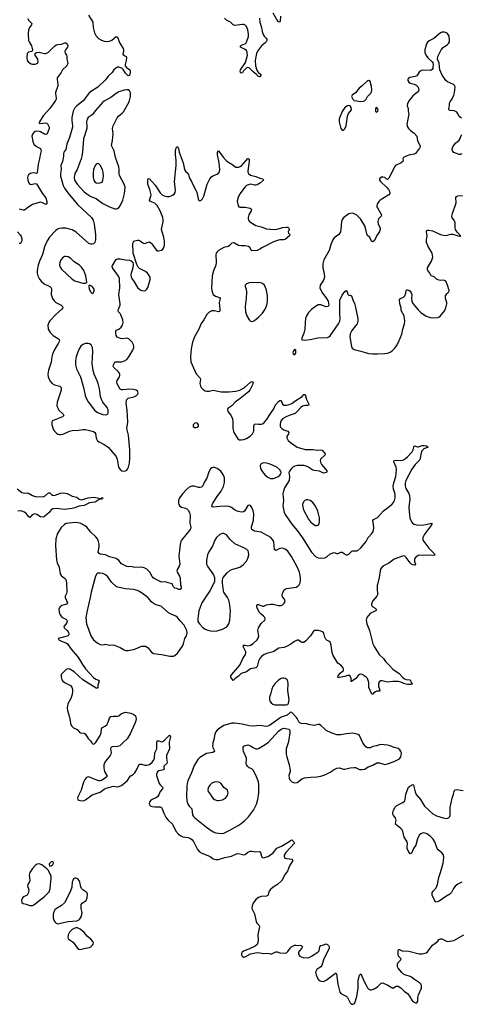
# Model space of a CAD drawing. Header units: inches. Extents: x 1649826 to 1814874, y 507393 to 641959.
# Tile 16 of 131: x 1684619 to 1691261, y 556066 to 570885. Entities that reach past the tile are written whole.
import ezdxf

# ---------------------------------------------------------------- set-up
doc = ezdxf.new("R2010")
doc.units = ezdxf.units.IN
doc.header["$MEASUREMENT"] = 0
for name, color, linetype in [('B6585', 7, 'Continuous'), ('B6586', 7, 'Continuous'), ('B6587', 7, 'Continuous'), ('B6595', 7, 'Continuous'), ('B6596', 7, 'Continuous'), ('B6597', 7, 'Continuous')]:
    doc.layers.add(name, color=color, linetype=linetype)

msp = doc.modelspace()

# ---------------------------------------------------------------- linework, layer by layer
at = {"layer": 'B6585', "color": 6}
for points, elevation in [([(1686170, 560000), (1686125, 559955), (1686090, 559944), (1686010, 559941), (1685989, 559930), (1685983, 559910), (1685993, 559850), (1685989, 559830), (1685978, 559810), (1685913, 559730), (1685900, 559710), (1685886, 559670), (1685883, 559630), (1685887, 559590), (1685893, 559570), (1685929, 559510), (1685927, 559490), (1685908, 559472), (1685861, 559439), (1685830, 559427), (1685810, 559427), (1685777, 559437), (1685670, 559487), (1685649, 559491), (1685621, 559479), (1685596, 559450), (1685577, 559410), (1685542, 559290), (1685495, 559190), (1685490, 559170), (1685494, 559150), (1685510, 559138), (1685530, 559131), (1685570, 559129), (1685590, 559133), (1685610, 559141), (1685710, 559218), (1685830, 559257), (1685890, 559305), (1685919, 559321), (1686030, 559347), (1686090, 559341), (1686110, 559343), (1686150, 559358), (1686236, 559430), (1686252, 559450), (1686280, 559500), (1686330, 559529), (1686350, 559550), (1686385, 559610), (1686410, 559670), (1686430, 559681), (1686450, 559679), (1686503, 559663), (1686530, 559664), (1686570, 559677), (1686612, 559710), (1686630, 559734), (1686648, 559770), (1686650, 559850), (1686682, 559910), (1686682, 560000)], 500), ([(1685703, 560000), (1685709, 559990), (1685730, 559983), (1685750, 559990), (1685758, 560000)], 500), ([(1686867, 560000), (1686870, 559910), (1686829, 559810), (1686825, 559770), (1686835, 559710), (1686830, 559690), (1686784, 559650), (1686786, 559626), (1686793, 559610), (1686785, 559595), (1686710, 559579), (1686690, 559563), (1686674, 559530), (1686675, 559510), (1686718, 559390), (1686730, 559370), (1686769, 559330), (1686768, 559310), (1686733, 559270), (1686710, 559217), (1686691, 559190), (1686667, 559173), (1686610, 559150), (1686590, 559136), (1686569, 559110), (1686565, 559090), (1686571, 559070), (1686580, 559060), (1686590, 559050), (1686610, 559042), (1686650, 559036), (1686730, 559038), (1686750, 559026), (1686760, 559010), (1686784, 558944), (1686824, 558870), (1686850, 558837), (1686917, 558777), (1686968, 558670), (1687006, 558626), (1687040, 558600), (1687070, 558586), (1687150, 558578), (1687190, 558563), (1687210, 558547), (1687235, 558515), (1687295, 558395), (1687321, 558361), (1687359, 558339), (1687450, 558308), (1687483, 558290), (1687530, 558255), (1687570, 558243), (1687610, 558247), (1687705, 558275), (1687805, 558295), (1687890, 558334), (1687930, 558333), (1687990, 558314), (1688010, 558323), (1688050, 558354), (1688090, 558372), (1688110, 558373), (1688170, 558361), (1688230, 558364), (1688240, 558350), (1688254, 558294), (1688262, 558282), (1688273, 558273), (1688292, 558272), (1688350, 558292), (1688390, 558314), (1688432, 558348), (1688486, 558414), (1688556, 558444), (1688655, 558505), (1688690, 558533), (1688710, 558541), (1688744, 558510), (1688750, 558490), (1688623, 558350), (1688598, 558310), (1688595, 558290), (1688607, 558267), (1688630, 558259), (1688710, 558250), (1688729, 558230), (1688676, 558150), (1688648, 558070), (1688610, 558023), (1688559, 557930), (1688496, 557870), (1688431, 557829), (1688390, 557792), (1688373, 557767), (1688350, 557705), (1688330, 557694), (1688250, 557687), (1688209, 557671), (1688170, 557644), (1688129, 557590), (1688114, 557550), (1688112, 557510), (1688149, 557430), (1688174, 557310), (1688186, 557286), (1688218, 557250), (1688226, 557230), (1688202, 557118), (1688206, 557030), (1688202, 556998), (1688192, 556968), (1688161, 556939), (1688066, 556894), (1687996, 556870), (1687966, 556850), (1687953, 556830), (1687955, 556810), (1687967, 556790), (1687990, 556777), (1688010, 556778), (1688090, 556827), (1688190, 556846), (1688230, 556843), (1688290, 556828), (1688350, 556836), (1688390, 556823), (1688410, 556825), (1688470, 556855), (1688490, 556855), (1688530, 556841), (1688610, 556835), (1688630, 556842), (1688650, 556860), (1688690, 556916), (1688707, 556933), (1688750, 556954), (1688770, 556957), (1688850, 556950), (1688863, 556943), (1688871, 556931), (1688862, 556910), (1688827, 556873), (1688812, 556850), (1688810, 556823), (1688815, 556810), (1688830, 556791), (1688850, 556780), (1688884, 556770), (1688950, 556767), (1688970, 556771), (1689009, 556790), (1689105, 556850), (1689121, 556870), (1689131, 556929), (1689149, 556951), (1689190, 556960), (1689230, 556976), (1689250, 556967), (1689263, 556950), (1689273, 556930), (1689272, 556910), (1689190, 556736), (1689165, 556650), (1689148, 556632), (1689090, 556590), (1689077, 556570), (1689070, 556550), (1689077, 556510), (1689105, 556450), (1689119, 556430), (1689150, 556412), (1689190, 556409), (1689230, 556429), (1689370, 556536), (1689374, 556534), (1689383, 556523), (1689403, 556370), (1689432, 556250), (1689450, 556230), (1689530, 556189), (1689548, 556168), (1689589, 556090), (1689610, 556070), (1689630, 556066), (1689650, 556073), (1689660, 556090), (1689690, 556181), (1689712, 556310), (1689709, 556430), (1689730, 556505), (1689750, 556522), (1689798, 556410), (1689826, 556366), (1689852, 556312), (1689870, 556294), (1689890, 556286), (1689910, 556286), (1689950, 556298), (1690000, 556330)], 500), ([(1687526, 560000), (1687523, 559990), (1687519, 559950), (1687524, 559930), (1687545, 559890), (1687548, 559870), (1687522, 559858), (1687430, 559840), (1687330, 559782), (1687298, 559750), (1687241, 559659), (1687204, 559550), (1687149, 559431), (1687137, 559390), (1687131, 559350), (1687126, 559190), (1687131, 559131), (1687143, 559090), (1687167, 559050), (1687206, 559010), (1687218, 558918), (1687233, 558893), (1687254, 558870), (1687430, 558732), (1687530, 558663), (1687570, 558648), (1687610, 558640), (1687650, 558637), (1687690, 558643), (1687770, 558681), (1687904, 558756), (1687952, 558788), (1688007, 558833), (1688059, 558890), (1688134, 558990), (1688180, 559080), (1688202, 559150), (1688213, 559250), (1688216, 559370), (1688210, 559415), (1688170, 559517), (1688128, 559588), (1688108, 559608), (1688070, 559626), (1688050, 559643), (1688032, 559670), (1688027, 559690), (1688032, 559750), (1688029, 559770), (1687987, 559873), (1687978, 559910), (1687982, 559938), (1687991, 559950), (1688010, 559960), (1688050, 559969), (1688090, 559957), (1688130, 559929), (1688170, 559910), (1688190, 559909), (1688210, 559915), (1688310, 559974), (1688345, 560000)], 600), ([(1688655, 560000), (1688629, 559911), (1688628, 559830), (1688635, 559790), (1688671, 559670), (1688688, 559592), (1688686, 559570), (1688666, 559510), (1688670, 559470), (1688683, 559443), (1688710, 559412), (1688750, 559397), (1688790, 559405), (1688862, 559458), (1688904, 559476), (1688993, 559487), (1689090, 559490), (1689150, 559502), (1689210, 559521), (1689290, 559558), (1689350, 559601), (1689390, 559621), (1689430, 559624), (1689490, 559607), (1689510, 559606), (1689590, 559623), (1689650, 559630), (1689670, 559628), (1689730, 559601), (1689770, 559599), (1689810, 559607), (1689862, 559638), (1689930, 559666), (1689990, 559699), (1690000, 559699)], 600), ([(1690000, 559961), (1689985, 559955), (1689930, 559944), (1689888, 559928), (1689870, 559924), (1689850, 559925), (1689823, 559943), (1689779, 559999), (1689779, 560000)], 600)]:
    msp.add_lwpolyline(points, dxfattribs=dict(at, elevation=elevation))
for points, elevation in [([(1687570, 559416), (1687543, 559410), (1687510, 559395), (1687482, 559370), (1687454, 559330), (1687446, 559290), (1687453, 559270), (1687485, 559230), (1687510, 559188), (1687530, 559164), (1687550, 559149), (1687590, 559135), (1687610, 559134), (1687670, 559143), (1687716, 559170), (1687744, 559210), (1687755, 559250), (1687745, 559290), (1687688, 559328), (1687647, 559387), (1687612, 559410)], 700), ([(1684910, 558181), (1684883, 558177), (1684850, 558155), (1684810, 558112), (1684772, 558050), (1684763, 558010), (1684771, 557930), (1684765, 557910), (1684740, 557870), (1684738, 557850), (1684755, 557790), (1684750, 557750), (1684730, 557710), (1684710, 557698), (1684686, 557690), (1684665, 557675), (1684649, 557650), (1684645, 557630), (1684650, 557600), (1684670, 557585), (1684715, 557575), (1684771, 557552), (1684810, 557555), (1684830, 557565), (1684993, 557687), (1685060, 557760), (1685075, 557810), (1685090, 557970), (1685090, 557990), (1685081, 558021), (1685045, 558085), (1685027, 558107), (1684950, 558167)], 500), ([(1685110, 558217), (1685090, 558212), (1685067, 558187), (1685062, 558170), (1685066, 558150), (1685070, 558146), (1685090, 558149), (1685115, 558170), (1685128, 558190), (1685124, 558210)], 500), ([(1685470, 557965), (1685450, 557963), (1685430, 557952), (1685416, 557930), (1685410, 557910), (1685402, 557830), (1685385, 557775), (1685314, 557626), (1685290, 557595), (1685247, 557553), (1685170, 557510), (1685149, 557490), (1685126, 557450), (1685120, 557410), (1685124, 557364), (1685134, 557330), (1685147, 557307), (1685165, 557285), (1685180, 557280), (1685190, 557277), (1685230, 557287), (1685350, 557314), (1685479, 557321), (1685516, 557344), (1685547, 557393), (1685556, 557450), (1685545, 557510), (1685543, 557570), (1685558, 557590), (1685620, 557630), (1685635, 557670), (1685636, 557730), (1685626, 557750), (1685570, 557790), (1685550, 557810), (1685536, 557836), (1685524, 557904), (1685514, 557930), (1685493, 557953)], 500), ([(1685470, 557218), (1685450, 557214), (1685410, 557191), (1685370, 557153), (1685347, 557110), (1685341, 557070), (1685350, 557053), (1685422, 557002), (1685490, 556910), (1685510, 556895), (1685530, 556890), (1685610, 556909), (1685670, 556922), (1685690, 556932), (1685710, 556949), (1685725, 556970), (1685729, 556989), (1685721, 557010), (1685690, 557045), (1685635, 557090), (1685590, 557145), (1685530, 557197), (1685490, 557216)], 500)]:
    msp.add_lwpolyline(points, close=True, dxfattribs=dict(at, elevation=elevation))
at = {"layer": 'B6586', "color": 6}
for points, elevation in [([(1685180, 570000), (1685180, 569990), (1685192, 569910), (1685190, 569890), (1685158, 569790), (1685158, 569770), (1685169, 569710), (1685166, 569690), (1685157, 569670), (1685073, 569550), (1684970, 569438), (1684915, 569350), (1684908, 569330), (1684923, 569323), (1685010, 569331), (1685026, 569326), (1685036, 569316), (1685062, 569270), (1685062, 569250), (1685030, 569170), (1685010, 569158), (1684990, 569160), (1684930, 569197), (1684910, 569203), (1684870, 569206), (1684850, 569202), (1684830, 569189), (1684810, 569162), (1684799, 569130), (1684818, 569050), (1684833, 569010), (1684870, 568977), (1684929, 568949), (1684938, 568930), (1684941, 568910), (1684925, 568850), (1684918, 568790), (1684896, 568710), (1684879, 568581), (1684869, 568571), (1684830, 568578), (1684803, 568577), (1684781, 568570), (1684751, 568550), (1684739, 568530), (1684735, 568510), (1684739, 568470), (1684753, 568433), (1684770, 568411), (1684790, 568407), (1684850, 568419), (1684870, 568413), (1684881, 568401), (1684955, 568275), (1685010, 568202), (1685026, 568150), (1685025, 568115), (1685010, 568106), (1684953, 568133), (1684930, 568138), (1684910, 568136), (1684810, 568103), (1684740, 568060), (1684710, 568032), (1684690, 568020), (1684670, 568020), (1684610, 568035)], 400), ([(1685925, 570000), (1685910, 569978), (1685792, 569870), (1685670, 569788), (1685574, 569666), (1685479, 569590), (1685450, 569558), (1685425, 569510), (1685405, 569415), (1685404, 569370), (1685415, 569290), (1685413, 569270), (1685366, 569110), (1685326, 569010), (1685313, 568930), (1685283, 568890), (1685278, 568870), (1685279, 568830), (1685263, 568750), (1685236, 568690), (1685240, 568630), (1685232, 568570), (1685234, 568530), (1685272, 568392), (1685292, 568350), (1685340, 568280), (1685490, 568104), (1685697, 567910), (1685725, 567870), (1685739, 567810), (1685761, 567650), (1685761, 567570), (1685751, 567530), (1685730, 567511), (1685710, 567506), (1685687, 567507), (1685657, 567517), (1685470, 567685), (1685410, 567721), (1685370, 567735), (1685310, 567748), (1685250, 567750), (1685210, 567744), (1685187, 567733), (1685159, 567710), (1685068, 567612), (1685030, 567557), (1684991, 567469), (1684962, 567350), (1684914, 567250), (1684894, 567190), (1684882, 567110), (1684883, 567070), (1684892, 567030), (1684918, 566978), (1684944, 566944), (1684985, 566910), (1685070, 566869), (1685092, 566852), (1685098, 566830), (1685093, 566750), (1685111, 566690), (1685135, 566655), (1685161, 566630), (1685242, 566590), (1685264, 566570), (1685265, 566550), (1685252, 566530), (1685165, 566455), (1685070, 566353), (1685056, 566330), (1685044, 566290), (1685049, 566230), (1685075, 566175), (1685122, 566130), (1685201, 566081), (1685212, 566070), (1685215, 566050), (1685199, 566010), (1685139, 565910), (1685110, 565850), (1685100, 565810), (1685092, 565730), (1685050, 565610), (1685044, 565550), (1685047, 565510), (1685070, 565450), (1685108, 565408), (1685142, 565390), (1685224, 565370), (1685243, 565350), (1685241, 565310), (1685183, 565130), (1685179, 565079), (1685185, 565050), (1685205, 565010), (1685274, 564950), (1685283, 564930), (1685264, 564910), (1685114, 564850), (1685101, 564830), (1685103, 564790), (1685129, 564710), (1685141, 564690), (1685170, 564660), (1685190, 564648), (1685210, 564642), (1685230, 564641), (1685270, 564649), (1685368, 564692), (1685410, 564703), (1685510, 564706), (1685570, 564716), (1685610, 564718), (1685730, 564688), (1685750, 564674), (1685758, 564658), (1685768, 564588), (1685789, 564549), (1685813, 564533), (1685890, 564493), (1685947, 564450), (1686068, 564310), (1686087, 564270), (1686107, 564150), (1686130, 564113), (1686156, 564096), (1686190, 564089), (1686210, 564093), (1686230, 564106), (1686240, 564120), (1686256, 564150), (1686270, 564210), (1686277, 564290), (1686277, 564410), (1686257, 564630), (1686232, 564730), (1686247, 564830), (1686236, 565010), (1686221, 565110), (1686223, 565150), (1686230, 565171), (1686251, 565189), (1686336, 565210), (1686377, 565230), (1686395, 565250), (1686399, 565270), (1686393, 565290), (1686370, 565309), (1686330, 565320), (1686270, 565323), (1686170, 565314), (1686150, 565315), (1686130, 565323), (1686085, 565405), (1686081, 565430), (1686087, 565453), (1686120, 565510), (1686126, 565530), (1686125, 565550), (1686116, 565570), (1686099, 565590), (1686032, 565650), (1686025, 565670), (1686030, 565690), (1686050, 565730), (1686062, 565738), (1686150, 565736), (1686195, 565750), (1686231, 565770), (1686262, 565810), (1686318, 565910), (1686333, 565950), (1686334, 565970), (1686330, 565990), (1686309, 566030), (1686260, 566080), (1686230, 566092), (1686170, 566081), (1686133, 566087), (1686086, 566106), (1686070, 566134), (1686062, 566170), (1686063, 566197), (1686072, 566210), (1686112, 566228), (1686144, 566256), (1686167, 566290), (1686177, 566330), (1686170, 566370), (1686141, 566441), (1686130, 566463), (1686107, 566490), (1686100, 566510), (1686103, 566530), (1686129, 566590), (1686132, 566610), (1686110, 566750), (1686123, 566850), (1686121, 566990), (1686105, 567025), (1686013, 567150), (1686010, 567177), (1686059, 567261), (1686070, 567275), (1686090, 567286), (1686130, 567286), (1686210, 567269), (1686270, 567265), (1686297, 567257), (1686318, 567238), (1686327, 567207), (1686322, 567150), (1686292, 567050), (1686294, 567010), (1686303, 566990), (1686340, 566940), (1686390, 566857), (1686430, 566821), (1686450, 566810), (1686490, 566805), (1686510, 566810), (1686531, 566829), (1686544, 566856), (1686580, 566970), (1686579, 567010), (1686558, 567050), (1686542, 567070), (1686510, 567095), (1686421, 567141), (1686402, 567162), (1686381, 567201), (1686323, 567370), (1686320, 567520), (1686336, 567550), (1686350, 567558), (1686390, 567567), (1686410, 567566), (1686430, 567557), (1686470, 567528), (1686490, 567519), (1686510, 567521), (1686550, 567538), (1686570, 567540), (1686590, 567529), (1686607, 567510), (1686670, 567420), (1686690, 567408), (1686705, 567405), (1686750, 567416), (1686770, 567430), (1686785, 567455), (1686796, 567490), (1686796, 567550), (1686785, 567610), (1686759, 567690), (1686753, 567730), (1686776, 567850), (1686777, 567870), (1686770, 567910), (1686732, 568010), (1686687, 568087), (1686650, 568125), (1686585, 568150), (1686569, 568170), (1686593, 568227), (1686596, 568250), (1686576, 568330), (1686546, 568410), (1686546, 568474), (1686550, 568494), (1686570, 568492), (1686655, 568395), (1686730, 568280), (1686762, 568250), (1686790, 568233), (1686830, 568223), (1686874, 568226), (1686918, 568242), (1686941, 568259), (1686956, 568284), (1686963, 568317), (1686946, 568450), (1686971, 568690), (1686970, 568770), (1686960, 568850), (1686961, 568910), (1686970, 568955), (1686990, 568976), (1687005, 568945), (1687016, 568890), (1687078, 568730), (1687097, 568630), (1687110, 568605), (1687151, 568571), (1687157, 568557), (1687167, 568510), (1687202, 568450), (1687283, 568283), (1687310, 568171), (1687330, 568159), (1687350, 568168), (1687369, 568190), (1687390, 568227), (1687440, 568410), (1687477, 568490), (1687501, 568519), (1687523, 568537), (1687590, 568562), (1687607, 568573), (1687622, 568598), (1687629, 568631), (1687618, 568730), (1687593, 568850), (1687595, 568885), (1687609, 568911), (1687678, 568818), (1687726, 568766), (1687750, 568746), (1687811, 568711), (1687870, 568668), (1687910, 568667), (1687950, 568683), (1688021, 568759), (1688050, 568798), (1688057, 568797), (1688070, 568785), (1688072, 568752), (1688049, 568610), (1688050, 568590), (1688059, 568570), (1688090, 568546), (1688170, 568524), (1688230, 568498), (1688274, 568490), (1688287, 568470), (1688242, 568430), (1688190, 568402), (1688170, 568395), (1688150, 568395), (1688090, 568411), (1688032, 568390), (1688008, 568370), (1687930, 568264), (1687905, 568210), (1687892, 568152), (1687906, 568086), (1687916, 568070), (1687930, 568064), (1688010, 568064), (1688087, 568047), (1688099, 568039), (1688104, 568030), (1688101, 568010), (1688064, 567950), (1688054, 567910), (1688055, 567890), (1688061, 567870), (1688082, 567842), (1688170, 567786), (1688250, 567768), (1688330, 567739), (1688450, 567727), (1688490, 567731), (1688570, 567758), (1688630, 567765), (1688650, 567763), (1688668, 567750), (1688670, 567730), (1688657, 567690), (1688663, 567670), (1688682, 567650), (1688678, 567630), (1688610, 567578), (1688590, 567571), (1688533, 567573), (1688510, 567569), (1688437, 567543), (1688270, 567458), (1688229, 567430), (1688190, 567414), (1688110, 567405), (1688099, 567419), (1688087, 567450), (1688060, 567470), (1688010, 567481), (1687943, 567483), (1687910, 567488), (1687850, 567520), (1687830, 567526), (1687810, 567524), (1687775, 567485), (1687753, 567470), (1687690, 567456), (1687609, 567411), (1687587, 567390), (1687576, 567370), (1687571, 567349), (1687575, 567230), (1687571, 567190), (1687535, 567105), (1687514, 567030), (1687505, 566845), (1687511, 566790), (1687531, 566751), (1687565, 566725), (1687622, 566702), (1687633, 566690), (1687620, 566630), (1687631, 566529), (1687630, 566502), (1687626, 566494), (1687610, 566490), (1687550, 566504), (1687510, 566502), (1687470, 566485), (1687434, 566450), (1687390, 566370), (1687348, 566312), (1687315, 566230), (1687247, 566110), (1687219, 566030), (1687200, 565930), (1687187, 565810), (1687195, 565735), (1687273, 565553), (1687334, 565490), (1687336, 565470), (1687328, 565410), (1687337, 565370), (1687350, 565348), (1687379, 565319), (1687410, 565300), (1687430, 565294), (1687470, 565295), (1687530, 565308), (1687650, 565286), (1687770, 565285), (1687870, 565293), (1687930, 565310), (1687994, 565346), (1688090, 565430), (1688110, 565439), (1688130, 565430), (1688121, 565390), (1688079, 565310), (1688058, 565282), (1687937, 565183), (1687858, 565130), (1687810, 565075), (1687749, 565031), (1687744, 565016), (1687751, 564990), (1687794, 564934), (1687817, 564877), (1687823, 564830), (1687824, 564730), (1687841, 564670), (1687899, 564579), (1687924, 564564), (1687950, 564560), (1687990, 564565), (1688030, 564580), (1688084, 564616), (1688118, 564650), (1688139, 564690), (1688142, 564770), (1688150, 564800), (1688170, 564805), (1688210, 564796), (1688250, 564796), (1688270, 564803), (1688297, 564823), (1688330, 564862), (1688395, 564965), (1688443, 565030), (1688466, 565090), (1688510, 565141), (1688530, 565154), (1688550, 565153), (1688570, 565100), (1688590, 565086), (1688630, 565085), (1688659, 565090), (1688710, 565111), (1688770, 565155), (1688865, 565215), (1688890, 565243), (1688910, 565242), (1688932, 565170), (1688964, 565110), (1688966, 565090), (1688950, 565077), (1688910, 565078), (1688870, 565067), (1688850, 565051), (1688793, 564987), (1688761, 564959), (1688730, 564946), (1688670, 564929), (1688627, 564910), (1688570, 564876), (1688550, 564854), (1688539, 564830), (1688534, 564794), (1688535, 564770), (1688543, 564750), (1688561, 564730), (1688590, 564713), (1688652, 564690), (1688666, 564670), (1688660, 564650), (1688639, 564610), (1688638, 564590), (1688658, 564550), (1688690, 564521), (1688790, 564452), (1688910, 564416), (1689030, 564415), (1689096, 564404), (1689150, 564410), (1689170, 564408), (1689215, 564350), (1689210, 564330), (1689144, 564270), (1689139, 564250), (1689141, 564230), (1689147, 564210), (1689160, 564190), (1689242, 564090), (1689227, 564070), (1689190, 564060), (1689130, 564092), (1689050, 564099), (1689030, 564105), (1688950, 564154), (1688910, 564171), (1688890, 564174), (1688830, 564177), (1688790, 564174), (1688755, 564165), (1688729, 564151), (1688708, 564132), (1688675, 564090), (1688668, 564070), (1688677, 564010), (1688670, 563950), (1688603, 563837), (1688585, 563790), (1688578, 563750), (1688586, 563650), (1688578, 563570), (1688597, 563470), (1688621, 563421), (1688712, 563292), (1688790, 563197), (1688870, 563087), (1689009, 562870), (1689070, 562806), (1689110, 562785), (1689150, 562781), (1689210, 562788), (1689238, 562802), (1689290, 562847), (1689350, 562864), (1689390, 562852), (1689410, 562853), (1689450, 562873), (1689470, 562873), (1689530, 562833), (1689550, 562830), (1689570, 562842), (1689593, 562867), (1689616, 562884), (1689630, 562890), (1689690, 562890), (1689705, 562895), (1689750, 562936), (1689832, 563030), (1689858, 563090), (1689916, 563150), (1689936, 563184), (1689946, 563230), (1689942, 563290), (1689931, 563349), (1689938, 563362), (1689990, 563386), (1690000, 563393)], 500), ([(1690000, 569548), (1689990, 569564), (1689971, 569550), (1689968, 569530), (1689970, 569505), (1689990, 569496), (1690000, 569506)], 600), ([(1690000, 568118), (1689995, 568110), (1689989, 568090), (1689992, 568070), (1690000, 568056)], 600), ([(1690000, 567652), (1689990, 567637), (1689970, 567590), (1689950, 567557), (1689930, 567541), (1689910, 567550), (1689885, 567605), (1689844, 567644), (1689821, 567750), (1689810, 567783), (1689746, 567890), (1689690, 567941), (1689630, 567971), (1689590, 567970), (1689570, 567961), (1689496, 567910), (1689475, 567885), (1689460, 567850), (1689451, 567731), (1689442, 567690), (1689418, 567650), (1689350, 567600), (1689329, 567571), (1689299, 567501), (1689273, 567410), (1689195, 567270), (1689177, 567210), (1689177, 567150), (1689198, 567058), (1689202, 567010), (1689190, 566966), (1689136, 566890), (1689135, 566850), (1689162, 566782), (1689232, 566690), (1689257, 566650), (1689268, 566590), (1689257, 566570), (1689230, 566565), (1689150, 566595), (1689110, 566593), (1689070, 566570), (1689010, 566525), (1688961, 566479), (1688932, 566430), (1688918, 566390), (1688910, 566330), (1688909, 566230), (1688893, 566167), (1688860, 566090), (1688860, 566070), (1688866, 566066), (1688903, 566063), (1688990, 566071), (1689103, 566097), (1689250, 566104), (1689270, 566110), (1689290, 566125), (1689412, 566310), (1689433, 566350), (1689440, 566390), (1689435, 566450), (1689436, 566664), (1689470, 566740), (1689510, 566794), (1689530, 566808), (1689545, 566790), (1689553, 566753), (1689562, 566742), (1689570, 566735), (1689590, 566737), (1689610, 566728), (1689627, 566667), (1689653, 566613), (1689670, 566556), (1689706, 566386), (1689706, 566350), (1689693, 566310), (1689670, 566276), (1689613, 566207), (1689590, 566156), (1689585, 566110), (1689608, 565968), (1689621, 565941), (1689650, 565921), (1689750, 565897), (1689814, 565874), (1689870, 565862), (1689930, 565857), (1690000, 565858)], 600), ([(1684585, 567690), (1684627, 567647), (1684643, 567623), (1684653, 567593), (1684650, 567558), (1684630, 567517), (1684610, 567515)], 400), ([(1690000, 560779), (1689990, 560778), (1689970, 560771), (1689946, 560754), (1689930, 560733), (1689913, 560733), (1689872, 560832), (1689868, 560910), (1689857, 560957), (1689850, 560970), (1689830, 560990), (1689770, 561030), (1689750, 561036), (1689730, 561032), (1689710, 561015), (1689672, 560968), (1689610, 560922), (1689604, 560924), (1689603, 560970), (1689590, 561007), (1689570, 561019), (1689510, 561000), (1689426, 560986), (1689410, 560986), (1689405, 560990), (1689409, 561010), (1689439, 561050), (1689487, 561090), (1689491, 561110), (1689486, 561130), (1689461, 561161), (1689402, 561202), (1689334, 561314), (1689319, 561359), (1689305, 561465), (1689292, 561512), (1689270, 561530), (1689242, 561542), (1689223, 561563), (1689210, 561590), (1689194, 561654), (1689185, 561665), (1689150, 561683), (1689111, 561691), (1689066, 561694), (1689049, 561691), (1689037, 561683), (1688992, 561610), (1688924, 561536), (1688890, 561512), (1688869, 561509), (1688850, 561517), (1688810, 561546), (1688790, 561547), (1688750, 561526), (1688695, 561485), (1688630, 561450), (1688590, 561437), (1688516, 561424), (1688430, 561371), (1688350, 561353), (1688298, 561330), (1688257, 561303), (1688229, 561270), (1688210, 561230), (1688191, 561150), (1688170, 561129), (1688090, 561114), (1688030, 561072), (1687950, 561047), (1687910, 561007), (1687858, 560970), (1687830, 560941), (1687794, 560990), (1687796, 561010), (1687811, 561030), (1687932, 561170), (1687973, 561270), (1688015, 561330), (1688022, 561350), (1688020, 561370), (1687981, 561450), (1687987, 561470), (1688010, 561473), (1688050, 561463), (1688090, 561472), (1688130, 561496), (1688188, 561552), (1688205, 561575), (1688217, 561610), (1688202, 561690), (1688208, 561730), (1688250, 561795), (1688307, 561850), (1688310, 561870), (1688304, 561890), (1688286, 561910), (1688243, 561943), (1688220, 561970), (1688190, 562034), (1688185, 562050), (1688185, 562075), (1688190, 562081), (1688210, 562082), (1688270, 562057), (1688290, 562057), (1688330, 562076), (1688390, 562090), (1688430, 562086), (1688510, 562067), (1688550, 562069), (1688570, 562078), (1688598, 562102), (1688611, 562130), (1688603, 562163), (1688570, 562201), (1688564, 562224), (1688569, 562250), (1688598, 562302), (1688610, 562315), (1688630, 562323), (1688743, 562337), (1688775, 562345), (1688800, 562360), (1688820, 562380), (1688835, 562410), (1688843, 562450), (1688843, 562490), (1688827, 562570), (1688792, 562650), (1688708, 562808), (1688650, 562885), (1688610, 562918), (1688570, 562933), (1688530, 562924), (1688470, 562894), (1688453, 562913), (1688439, 563030), (1688421, 563061), (1688394, 563090), (1688250, 563174), (1688150, 563188), (1688109, 563210), (1688104, 563230), (1688107, 563250), (1688137, 563350), (1688138, 563450), (1688130, 563492), (1688110, 563543), (1688090, 563573), (1688070, 563580), (1688050, 563571), (1688001, 563490), (1687983, 563477), (1687950, 563472), (1687890, 563487), (1687850, 563508), (1687803, 563543), (1687770, 563556), (1687710, 563562), (1687630, 563560), (1687530, 563547), (1687515, 563555), (1687510, 563570), (1687523, 563610), (1687598, 563722), (1687651, 563790), (1687682, 563858), (1687698, 563922), (1687697, 563990), (1687683, 564030), (1687642, 564090), (1687590, 564130), (1687550, 564145), (1687530, 564146), (1687510, 564140), (1687490, 564124), (1687462, 564078), (1687433, 563987), (1687397, 563930), (1687372, 563868), (1687355, 563850), (1687330, 563842), (1687310, 563842), (1687242, 563862), (1687210, 563865), (1687170, 563849), (1687122, 563810), (1687070, 563756), (1687024, 563690), (1687007, 563650), (1687005, 563610), (1687010, 563589), (1687025, 563565), (1687050, 563547), (1687110, 563534), (1687130, 563524), (1687150, 563504), (1687172, 563470), (1687181, 563430), (1687180, 563310), (1687191, 563249), (1687191, 563230), (1687184, 563210), (1687052, 563050), (1687042, 563030), (1687032, 562988), (1687014, 562810), (1687028, 562690), (1687019, 562661), (1686987, 562610), (1686984, 562590), (1686988, 562570), (1687021, 562510), (1687030, 562481), (1687036, 562376), (1687048, 562350), (1687048, 562330), (1687030, 562309), (1687010, 562307), (1686982, 562322), (1686950, 562330), (1686930, 562348), (1686919, 562379), (1686910, 562393), (1686850, 562407), (1686810, 562426), (1686750, 562421), (1686650, 562470), (1686626, 562486), (1686610, 562503), (1686574, 562570), (1686553, 562593), (1686530, 562613), (1686490, 562635), (1686450, 562644), (1686350, 562642), (1686290, 562655), (1686250, 562648), (1686230, 562653), (1686150, 562693), (1686108, 562748), (1686070, 562775), (1685970, 562803), (1685910, 562830), (1685830, 562843), (1685812, 562850), (1685801, 562870), (1685812, 562950), (1685813, 562990), (1685805, 563030), (1685790, 563070), (1685764, 563104), (1685690, 563174), (1685630, 563248), (1685594, 563274), (1685527, 563307), (1685457, 563317), (1685361, 563310), (1685319, 563301), (1685290, 563288), (1685240, 563240), (1685185, 563150), (1685164, 563070), (1685158, 562970), (1685171, 562750), (1685183, 562710), (1685210, 562647), (1685226, 562546), (1685241, 562521), (1685290, 562482), (1685310, 562458), (1685324, 562410), (1685326, 562270), (1685321, 562250), (1685300, 562210), (1685300, 562190), (1685336, 562110), (1685322, 562090), (1685253, 562067), (1685225, 562050), (1685212, 562030), (1685208, 562012), (1685211, 561970), (1685226, 561930), (1685250, 561894), (1685310, 561863), (1685327, 561847), (1685331, 561830), (1685328, 561810), (1685314, 561786), (1685280, 561750), (1685288, 561730), (1685332, 561692), (1685350, 561670), (1685357, 561650), (1685358, 561630), (1685348, 561612), (1685333, 561607), (1685198, 561570), (1685207, 561550), (1685246, 561530), (1685310, 561508), (1685335, 561490), (1685391, 561411), (1685490, 561299), (1685518, 561258), (1685562, 561182), (1685610, 561116), (1685730, 560987), (1685762, 560962), (1685803, 560943), (1685814, 560930), (1685793, 560870), (1685793, 560827), (1685790, 560823), (1685770, 560824), (1685570, 560948), (1685437, 561070), (1685374, 561110), (1685346, 561114), (1685316, 561104), (1685250, 561042), (1685244, 561030), (1685242, 560990), (1685252, 560952), (1685266, 560930), (1685303, 560903), (1685382, 560862), (1685401, 560841), (1685411, 560811), (1685414, 560774), (1685409, 560730), (1685386, 560670), (1685343, 560590), (1685333, 560530), (1685337, 560490), (1685366, 560390), (1685390, 560270), (1685402, 560250), (1685426, 560226), (1685483, 560203), (1685520, 560160), (1685533, 560153), (1685586, 560146), (1685610, 560130), (1685648, 560068), (1685683, 560030), (1685703, 560000)], 500), ([(1684582, 563822), (1684651, 563771), (1684690, 563761), (1684730, 563764), (1684750, 563760), (1684810, 563726), (1684850, 563710), (1684970, 563704), (1685000, 563720), (1685050, 563763), (1685070, 563762), (1685097, 563737), (1685110, 563729), (1685130, 563725), (1685150, 563727), (1685230, 563757), (1685270, 563764), (1685330, 563754), (1685410, 563714), (1685478, 563698), (1685512, 563670), (1685550, 563660), (1685650, 563687), (1685730, 563697), (1685791, 563690), (1685830, 563678), (1685839, 563681), (1685842, 563690), (1685875, 563690), (1685870, 563684), (1685858, 563682), (1685851, 563670), (1685814, 563666), (1685770, 563632), (1685750, 563624), (1685670, 563615), (1685590, 563573), (1685510, 563563), (1685450, 563540), (1685410, 563530), (1685290, 563511), (1685170, 563526), (1685118, 563522), (1685093, 563507), (1685060, 563470), (1684993, 563410), (1684970, 563400), (1684930, 563404), (1684877, 563437), (1684850, 563447), (1684830, 563445), (1684807, 563433), (1684770, 563395), (1684750, 563407), (1684721, 563450), (1684691, 563471), (1684650, 563488), (1684630, 563491), (1684590, 563486)], 400), ([(1690000, 562383), (1689997, 562370), (1689993, 562330), (1689998, 562230), (1689990, 562210), (1689927, 562133), (1689909, 562090), (1689910, 562070), (1689919, 562059), (1689930, 562048), (1689966, 562030), (1689985, 562010), (1689970, 561988), (1689890, 561950), (1689842, 561890), (1689830, 561850), (1689842, 561790), (1689879, 561690), (1689932, 561490), (1689951, 561451), (1690000, 561372)], 500), ([(1685758, 560000), (1685770, 560014), (1685830, 560110), (1685843, 560150), (1685850, 560214), (1685862, 560230), (1685910, 560256), (1685930, 560274), (1685950, 560310), (1685967, 560373), (1685990, 560397), (1686024, 560404), (1686090, 560402), (1686110, 560410), (1686150, 560442), (1686210, 560463), (1686290, 560446), (1686337, 560430), (1686358, 560410), (1686369, 560370), (1686365, 560330), (1686350, 560290), (1686281, 560139), (1686236, 560064), (1686170, 560000)], 500), ([(1689779, 560000), (1689730, 560110), (1689710, 560125), (1689630, 560146), (1689530, 560138), (1689450, 560120), (1689390, 560122), (1689302, 560150), (1689230, 560187), (1689202, 560210), (1689150, 560264), (1689130, 560276), (1689110, 560279), (1689050, 560262), (1688989, 560270), (1688930, 560286), (1688850, 560290), (1688830, 560300), (1688815, 560315), (1688793, 560370), (1688783, 560383), (1688710, 560459), (1688690, 560465), (1688640, 560420), (1688550, 560386), (1688376, 560264), (1688350, 560251), (1688330, 560247), (1688230, 560264), (1688130, 560252), (1688070, 560255), (1687964, 560284), (1687850, 560299), (1687810, 560296), (1687690, 560262), (1687650, 560239), (1687589, 560191), (1687571, 560169), (1687553, 560130), (1687540, 560050), (1687526, 560000)], 600), ([(1688345, 560000), (1688359, 560010), (1688510, 560177), (1688550, 560209), (1688590, 560220), (1688618, 560218), (1688665, 560205), (1688676, 560196), (1688683, 560183), (1688684, 560150), (1688669, 560051), (1688655, 560000)], 600), ([(1686682, 560000), (1686683, 560010), (1686688, 560032), (1686709, 560031), (1686750, 560015), (1686770, 560021), (1686798, 560042), (1686870, 560119), (1686876, 560116), (1686887, 560090), (1686867, 560010), (1686867, 560000)], 500)]:
    msp.add_lwpolyline(points, dxfattribs=dict(at, elevation=elevation))
for points, elevation in [([(1689870, 569972), (1689850, 569963), (1689772, 569888), (1689727, 569853), (1689670, 569783), (1689621, 569750), (1689611, 569730), (1689631, 569690), (1689650, 569667), (1689750, 569655), (1689790, 569660), (1689810, 569670), (1689830, 569690), (1689852, 569730), (1689902, 569778), (1689910, 569798), (1689915, 569830), (1689910, 569882), (1689890, 569954)], 600), ([(1686231, 569831), (1686190, 569825), (1686110, 569798), (1686070, 569774), (1685987, 569713), (1685890, 569661), (1685863, 569637), (1685760, 569520), (1685710, 569455), (1685649, 569411), (1685632, 569390), (1685622, 569350), (1685630, 569290), (1685628, 569250), (1685580, 569090), (1685563, 568897), (1685551, 568830), (1685541, 568790), (1685482, 568630), (1685450, 568570), (1685438, 568510), (1685443, 568470), (1685481, 568410), (1685590, 568295), (1685630, 568262), (1685690, 568226), (1685770, 568194), (1685870, 568120), (1685970, 568067), (1686050, 568039), (1686070, 568038), (1686090, 568044), (1686110, 568059), (1686130, 568085), (1686169, 568170), (1686197, 568270), (1686203, 568363), (1686192, 568410), (1686120, 568540), (1686114, 568570), (1686115, 568630), (1686109, 568670), (1686058, 568810), (1686040, 568910), (1686007, 568970), (1686000, 568990), (1686015, 569065), (1686022, 569170), (1686016, 569250), (1686024, 569290), (1686086, 569410), (1686110, 569439), (1686162, 569478), (1686182, 569498), (1686263, 569650), (1686287, 569730), (1686286, 569786), (1686270, 569817), (1686250, 569829)], 600), ([(1689570, 569593), (1689550, 569590), (1689510, 569566), (1689470, 569505), (1689426, 569394), (1689426, 569350), (1689447, 569250), (1689470, 569225), (1689490, 569223), (1689510, 569242), (1689531, 569290), (1689547, 569433), (1689566, 569474), (1689607, 569530), (1689606, 569566), (1689590, 569590)], 600), ([(1685790, 568723), (1685770, 568713), (1685755, 568690), (1685730, 568630), (1685722, 568570), (1685723, 568510), (1685732, 568470), (1685750, 568445), (1685770, 568431), (1685790, 568426), (1685830, 568428), (1685858, 568442), (1685871, 568469), (1685877, 568530), (1685874, 568590), (1685863, 568630), (1685830, 568694), (1685810, 568717)], 700), ([(1685310, 567323), (1685290, 567320), (1685270, 567310), (1685236, 567270), (1685220, 567230), (1685218, 567198), (1685222, 567170), (1685245, 567130), (1685410, 566982), (1685450, 566956), (1685531, 566929), (1685570, 566922), (1685610, 566922), (1685617, 566923), (1685627, 566933), (1685613, 567030), (1685582, 567110), (1685550, 567160), (1685518, 567190), (1685440, 567240), (1685388, 567290), (1685350, 567314)], 600), ([(1685668, 566892), (1685659, 566881), (1685656, 566870), (1685665, 566830), (1685690, 566782), (1685710, 566764), (1685730, 566773), (1685739, 566810), (1685737, 566830), (1685730, 566847), (1685710, 566871)], 600), ([(1688130, 566928), (1688070, 566924), (1688028, 566912), (1688008, 566890), (1688009, 566870), (1688024, 566824), (1688029, 566789), (1688027, 566690), (1688010, 566570), (1688014, 566490), (1688034, 566430), (1688070, 566367), (1688090, 566350), (1688105, 566345), (1688130, 566348), (1688150, 566359), (1688210, 566407), (1688270, 566466), (1688313, 566530), (1688337, 566590), (1688345, 566650), (1688346, 566730), (1688332, 566812), (1688317, 566857), (1688299, 566890), (1688273, 566913), (1688245, 566925)], 600), ([(1685646, 566014), (1685607, 566013), (1685570, 565998), (1685539, 565970), (1685514, 565930), (1685489, 565871), (1685470, 565810), (1685459, 565750), (1685459, 565690), (1685471, 565630), (1685531, 565511), (1685578, 565350), (1685602, 565230), (1685618, 565190), (1685650, 565135), (1685746, 565010), (1685790, 564975), (1685870, 564941), (1685910, 564936), (1685930, 564941), (1685941, 564950), (1685950, 564970), (1685950, 565010), (1685933, 565050), (1685869, 565129), (1685847, 565170), (1685834, 565214), (1685818, 565330), (1685799, 565410), (1685785, 565450), (1685738, 565550), (1685723, 565603), (1685709, 565709), (1685719, 565890), (1685713, 565953), (1685693, 565990), (1685670, 566007)], 600), ([(1688750, 565921), (1688731, 565890), (1688727, 565870), (1688731, 565850), (1688750, 565839), (1688770, 565866), (1688773, 565890), (1688770, 565914)], 600), ([(1687270, 564816), (1687246, 564810), (1687226, 564790), (1687230, 564765), (1687249, 564749), (1687270, 564747), (1687290, 564753), (1687307, 564770), (1687309, 564790), (1687291, 564811)], 500), ([(1688290, 564215), (1688269, 564211), (1688250, 564200), (1688241, 564190), (1688234, 564170), (1688240, 564130), (1688270, 564078), (1688310, 564030), (1688350, 563998), (1688390, 563981), (1688430, 563981), (1688450, 563986), (1688508, 564012), (1688532, 564030), (1688548, 564050), (1688552, 564070), (1688546, 564090), (1688532, 564110), (1688484, 564150), (1688430, 564178), (1688370, 564201), (1688330, 564212)], 500), ([(1688950, 563661), (1688930, 563661), (1688910, 563652), (1688889, 563630), (1688874, 563590), (1688875, 563550), (1688887, 563510), (1688964, 563370), (1688993, 563330), (1689030, 563297), (1689070, 563274), (1689090, 563271), (1689110, 563279), (1689122, 563298), (1689129, 563330), (1689128, 563390), (1689103, 563490), (1689070, 563564), (1689030, 563619), (1688990, 563648)], 600), ([(1687670, 563152), (1687630, 563135), (1687581, 563090), (1687554, 563050), (1687519, 562961), (1687464, 562876), (1687443, 562830), (1687426, 562750), (1687430, 562690), (1687447, 562650), (1687535, 562530), (1687547, 562490), (1687548, 562430), (1687538, 562402), (1687480, 562290), (1687359, 562110), (1687314, 561990), (1687296, 561870), (1687300, 561830), (1687324, 561790), (1687370, 561743), (1687410, 561714), (1687450, 561697), (1687490, 561687), (1687530, 561683), (1687590, 561687), (1687670, 561710), (1687732, 561748), (1687766, 561790), (1687781, 561850), (1687787, 561990), (1687774, 562110), (1687764, 562150), (1687745, 562190), (1687691, 562270), (1687682, 562290), (1687669, 562411), (1687669, 562451), (1687678, 562490), (1687739, 562561), (1687782, 562598), (1687810, 562610), (1687930, 562647), (1687980, 562680), (1688030, 562735), (1688050, 562778), (1688065, 562830), (1688062, 562870), (1688053, 562890), (1688034, 562910), (1687990, 562936), (1687855, 562995), (1687783, 563063), (1687730, 563130), (1687690, 563151)], 600), ([(1685830, 562556), (1685790, 562554), (1685777, 562543), (1685760, 562510), (1685692, 562270), (1685680, 562190), (1685626, 561970), (1685614, 561890), (1685625, 561790), (1685656, 561696), (1685690, 561614), (1685731, 561551), (1685785, 561505), (1685830, 561482), (1685870, 561476), (1685910, 561484), (1685970, 561473), (1686030, 561478), (1686130, 561436), (1686190, 561402), (1686213, 561393), (1686250, 561393), (1686350, 561413), (1686450, 561454), (1686483, 561457), (1686510, 561454), (1686550, 561431), (1686597, 561370), (1686630, 561348), (1686751, 561331), (1686875, 561305), (1686910, 561304), (1686930, 561308), (1686950, 561317), (1686990, 561349), (1687066, 561454), (1687083, 561490), (1687102, 561570), (1687126, 561614), (1687138, 561650), (1687133, 561693), (1687094, 561774), (1687030, 561840), (1686993, 561890), (1686967, 561907), (1686897, 561937), (1686859, 561959), (1686750, 562052), (1686725, 562065), (1686670, 562077), (1686630, 562098), (1686602, 562122), (1686547, 562187), (1686468, 562248), (1686410, 562282), (1686370, 562301), (1686331, 562311), (1686210, 562317), (1686090, 562343), (1686070, 562355), (1686001, 562421), (1685942, 562502), (1685911, 562531), (1685870, 562548)], 600), ([(1688590, 560977), (1688570, 560976), (1688550, 560970), (1688510, 560944), (1688457, 560890), (1688427, 560850), (1688411, 560810), (1688397, 560750), (1688378, 560690), (1688376, 560650), (1688382, 560630), (1688402, 560602), (1688424, 560584), (1688450, 560573), (1688628, 560572), (1688650, 560577), (1688662, 560598), (1688670, 560650), (1688654, 560790), (1688656, 560890), (1688652, 560930), (1688642, 560950), (1688618, 560970)], 600)]:
    msp.add_lwpolyline(points, close=True, dxfattribs=dict(at, elevation=elevation))
at = {"layer": 'B6587', "color": 6}
for points, elevation in [([(1684741, 570901), (1684750, 570876), (1684799, 570830), (1684794, 570810), (1684767, 570770), (1684749, 570731), (1684745, 570675), (1684753, 570570), (1684761, 570550), (1684798, 570490), (1684810, 570430), (1684806, 570414), (1684795, 570405), (1684750, 570397), (1684730, 570376), (1684726, 570310), (1684730, 570270), (1684750, 570244), (1684790, 570222), (1684810, 570216), (1684850, 570217), (1684890, 570229), (1684898, 570250), (1684893, 570290), (1684853, 570350), (1684844, 570370), (1684856, 570384), (1684870, 570390), (1684910, 570396), (1684990, 570377), (1685010, 570378), (1685050, 570398), (1685145, 570490), (1685170, 570505), (1685190, 570511), (1685245, 570515), (1685297, 570537), (1685310, 570536), (1685330, 570520), (1685343, 570490), (1685337, 570470), (1685307, 570433), (1685297, 570410), (1685301, 570381), (1685320, 570350), (1685325, 570330), (1685326, 570290), (1685344, 570230), (1685326, 570190), (1685260, 570130), (1685243, 570090), (1685181, 570010), (1685180, 570000)], 400), ([(1685652, 570952), (1685720, 570850), (1685725, 570770), (1685746, 570686), (1685766, 570646), (1685804, 570604), (1685850, 570575), (1685890, 570563), (1685930, 570559), (1685970, 570564), (1686002, 570578), (1686070, 570631), (1686090, 570623), (1686124, 570530), (1686174, 570450), (1686180, 570430), (1686179, 570410), (1686168, 570368), (1686182, 570350), (1686218, 570330), (1686227, 570310), (1686221, 570270), (1686203, 570210), (1686206, 570190), (1686226, 570166), (1686276, 570130), (1686282, 570110), (1686281, 570090), (1686270, 570044), (1686250, 570039), (1686237, 570057), (1686210, 570083), (1686177, 570137), (1686156, 570156), (1686110, 570170), (1686090, 570169), (1686063, 570157), (1686034, 570130), (1686008, 570090), (1685947, 570033), (1685925, 570000)], 500), ([(1688223, 570910), (1688230, 570850), (1688258, 570770), (1688266, 570710), (1688283, 570663), (1688297, 570637), (1688327, 570607), (1688338, 570590), (1688337, 570570), (1688327, 570550), (1688308, 570530), (1688254, 570490), (1688196, 570410), (1688181, 570379), (1688173, 570350), (1688161, 570270), (1688165, 570190), (1688186, 570126), (1688200, 570100), (1688209, 570089), (1688243, 570063), (1688248, 570050), (1688230, 570025), (1688210, 570028), (1688181, 570061), (1688130, 570100), (1688070, 570161), (1688050, 570165), (1688025, 570155), (1687984, 570116), (1687970, 570088), (1687950, 570079), (1687939, 570090), (1687934, 570110), (1687941, 570130), (1688017, 570243), (1688044, 570350), (1688042, 570390), (1688030, 570420), (1688010, 570438), (1687942, 570470), (1687941, 570481), (1687940, 570490), (1687975, 570510), (1688010, 570523), (1688024, 570536), (1688032, 570548), (1688059, 570630), (1688061, 570670), (1688050, 570732), (1688030, 570781), (1688010, 570803), (1687990, 570813), (1687970, 570813), (1687850, 570800), (1687830, 570809), (1687789, 570849), (1687730, 570878), (1687700, 570910)], 500), ([(1688539, 570941), (1688535, 570865), (1688530, 570848), (1688510, 570853), (1688490, 570878), (1688430, 570983)], 500)]:
    msp.add_lwpolyline(points, dxfattribs=dict(at, elevation=elevation))
at = {"layer": 'B6595', "color": 6}
for points, elevation in [([(1690000, 559699), (1690030, 559699), (1690110, 559677), (1690150, 559684), (1690250, 559718), (1690310, 559748), (1690330, 559762), (1690351, 559790), (1690357, 559810), (1690359, 559850), (1690353, 559870), (1690336, 559896), (1690310, 559916), (1690250, 559932), (1690190, 559958), (1690150, 559966), (1690050, 559975), (1690030, 559973), (1690000, 559961)], 600), ([(1691270, 557905), (1691207, 557873), (1691170, 557843), (1691145, 557810), (1691111, 557749), (1691090, 557725), (1691030, 557690), (1690930, 557616), (1690885, 557605), (1690870, 557609), (1690862, 557622), (1690824, 557710), (1690824, 557750), (1690836, 557770), (1690881, 557819), (1690904, 557870), (1690925, 557975), (1690950, 558050), (1690989, 558190), (1690998, 558270), (1690994, 558314), (1690968, 558348), (1690912, 558390), (1690896, 558410), (1690864, 558510), (1690836, 558550), (1690790, 558597), (1690750, 558628), (1690730, 558639), (1690690, 558647), (1690670, 558644), (1690650, 558633), (1690627, 558610), (1690602, 558558), (1690577, 558463), (1690543, 558410), (1690510, 558343), (1690490, 558333), (1690470, 558358), (1690448, 558410), (1690445, 558430), (1690453, 558490), (1690448, 558510), (1690403, 558583), (1690382, 558670), (1690372, 558690), (1690353, 558710), (1690276, 558770), (1690272, 558790), (1690282, 558830), (1690278, 558850), (1690271, 558870), (1690240, 558910), (1690231, 558930), (1690230, 558950), (1690241, 558990), (1690265, 559035), (1690290, 559057), (1690379, 559101), (1690410, 559129), (1690417, 559150), (1690425, 559230), (1690467, 559333), (1690488, 559350), (1690530, 559373), (1690544, 559364), (1690565, 559265), (1690584, 559224), (1690646, 559146), (1690706, 559046), (1690831, 558931), (1690890, 558901), (1690990, 558870), (1691036, 558864), (1691069, 558871), (1691088, 558892), (1691092, 558910), (1691091, 559030), (1691121, 559170), (1691143, 559230), (1691153, 559270), (1691166, 559294), (1691190, 559300), (1691290, 559285)], 500), ([(1690000, 556330), (1690000, 556330), (1690050, 556378), (1690070, 556387), (1690090, 556384), (1690156, 556356), (1690230, 556309), (1690283, 556337), (1690310, 556340), (1690350, 556312), (1690402, 556262), (1690450, 556229), (1690483, 556190), (1690517, 556130), (1690533, 556110), (1690570, 556088), (1690591, 556089), (1690605, 556115), (1690609, 556170), (1690617, 556210), (1690660, 556310), (1690663, 556350), (1690653, 556370), (1690632, 556390), (1690557, 556437), (1690510, 556475), (1690490, 556485), (1690410, 556508), (1690390, 556519), (1690364, 556544), (1690310, 556612), (1690301, 556630), (1690299, 556670), (1690310, 556696), (1690347, 556730), (1690354, 556750), (1690318, 556790), (1690311, 556810), (1690310, 556871), (1690315, 556885), (1690324, 556890), (1690330, 556892), (1690370, 556870), (1690470, 556865), (1690626, 556826), (1690670, 556824), (1690692, 556828), (1690730, 556841), (1690750, 556856), (1690830, 556955), (1690896, 557004), (1690930, 557040), (1690949, 557051), (1690970, 557049), (1691050, 557012), (1691090, 557014), (1691150, 557026), (1691301, 557110)], 500)]:
    msp.add_lwpolyline(points, dxfattribs=dict(at, elevation=elevation))
at = {"layer": 'B6596', "color": 6}
for points, elevation in [([(1690469, 570000), (1690456, 569990), (1690455, 569970), (1690470, 569944), (1690491, 569930), (1690550, 569915), (1690580, 569900), (1690610, 569868), (1690623, 569830), (1690616, 569804), (1690537, 569743), (1690476, 569670), (1690450, 569625), (1690446, 569590), (1690464, 569550), (1690464, 569510), (1690472, 569468), (1690443, 569310), (1690452, 569272), (1690468, 569248), (1690498, 569218), (1690550, 569180), (1690590, 569131), (1690601, 569061), (1690639, 568999), (1690641, 568970), (1690631, 568950), (1690571, 568869), (1690550, 568860), (1690489, 568851), (1690431, 568830), (1690391, 568810), (1690383, 568790), (1690385, 568770), (1690381, 568750), (1690354, 568730), (1690273, 568690), (1690255, 568670), (1690223, 568597), (1690170, 568498), (1690157, 568483), (1690150, 568478), (1690130, 568489), (1690109, 568510), (1690083, 568517), (1690070, 568518), (1690031, 568489), (1690028, 568470), (1690043, 568450), (1690140, 568360), (1690164, 568330), (1690184, 568290), (1690185, 568270), (1690170, 568248), (1690041, 568170), (1690020, 568150), (1690000, 568118)], 600), ([(1691265, 569405), (1691231, 569430), (1691210, 569476), (1691190, 569501), (1691155, 569515), (1691090, 569520), (1691075, 569535), (1691074, 569550), (1691082, 569590), (1691084, 569630), (1691092, 569650), (1691125, 569695), (1691149, 569750), (1691160, 569790), (1691167, 569870), (1691163, 569890), (1691144, 569910), (1691052, 569950), (1691029, 569969), (1691008, 570000)], 600), ([(1690000, 569506), (1690004, 569510), (1690011, 569530), (1690000, 569548)], 600), ([(1691270, 568866), (1691250, 568856), (1691230, 568858), (1691150, 568889), (1691129, 568910), (1691124, 568936), (1691134, 568970), (1691173, 569027), (1691230, 569073), (1691244, 569096), (1691257, 569143), (1691270, 569154)], 600), ([(1690000, 565858), (1690110, 565860), (1690150, 565866), (1690190, 565880), (1690220, 565900), (1690259, 565941), (1690284, 565976), (1690316, 566030), (1690365, 566150), (1690382, 566230), (1690405, 566310), (1690410, 566350), (1690400, 566430), (1690354, 566510), (1690355, 566550), (1690334, 566610), (1690333, 566670), (1690345, 566690), (1690389, 566711), (1690410, 566730), (1690428, 566770), (1690432, 566808), (1690442, 566818), (1690450, 566821), (1690470, 566814), (1690490, 566800), (1690504, 566784), (1690515, 566750), (1690513, 566690), (1690517, 566650), (1690530, 566612), (1690610, 566516), (1690650, 566478), (1690730, 566424), (1690790, 566403), (1690830, 566400), (1690910, 566404), (1690930, 566413), (1690950, 566428), (1691012, 566508), (1691030, 566550), (1691043, 566610), (1691042, 566630), (1691023, 566690), (1691024, 566730), (1691041, 566759), (1691072, 566790), (1691076, 566810), (1691055, 566890), (1691027, 566950), (1691010, 566961), (1690990, 566966), (1690950, 566962), (1690910, 566968), (1690890, 566980), (1690853, 567013), (1690810, 567029), (1690789, 567070), (1690757, 567110), (1690750, 567127), (1690753, 567150), (1690814, 567250), (1690832, 567310), (1690822, 567370), (1690760, 567470), (1690738, 567530), (1690737, 567570), (1690749, 567630), (1690737, 567690), (1690737, 567710), (1690750, 567719), (1690770, 567720), (1690830, 567710), (1690950, 567653), (1690990, 567641), (1691030, 567638), (1691105, 567655), (1691130, 567656), (1691183, 567643), (1691211, 567630), (1691250, 567626), (1691252, 567630), (1691238, 567638), (1691235, 567650), (1691203, 567683), (1691174, 567730), (1691170, 567750), (1691170, 567830), (1691152, 567870), (1691125, 567905), (1691120, 567930), (1691127, 567970), (1691183, 568130), (1691186, 568150), (1691177, 568190), (1691179, 568210), (1691190, 568223), (1691210, 568234), (1691281, 568239)], 600), ([(1690000, 568056), (1690059, 567950), (1690055, 567930), (1690013, 567890), (1690003, 567850), (1690011, 567811), (1690042, 567750), (1690041, 567730), (1690030, 567699), (1690000, 567652)], 600), ([(1690000, 563393), (1690004, 563396), (1690089, 563491), (1690216, 563590), (1690241, 563619), (1690258, 563650), (1690266, 563690), (1690268, 563730), (1690262, 563762), (1690240, 563820), (1690237, 563870), (1690244, 563916), (1690277, 564010), (1690288, 564110), (1690280, 564150), (1690245, 564230), (1690250, 564250), (1690282, 564258), (1690350, 564249), (1690390, 564260), (1690421, 564279), (1690453, 564307), (1690521, 564379), (1690536, 564410), (1690550, 564471), (1690570, 564468), (1690595, 564455), (1690610, 564456), (1690670, 564476), (1690697, 564477), (1690737, 564470), (1690761, 564450), (1690696, 564424), (1690666, 564394), (1690655, 564365), (1690638, 564262), (1690568, 564192), (1690518, 564122), (1690425, 563950), (1690415, 563910), (1690414, 563870), (1690426, 563830), (1690474, 563754), (1690484, 563724), (1690486, 563666), (1690473, 563553), (1690478, 563478), (1690489, 563389), (1690512, 563330), (1690529, 563309), (1690550, 563293), (1690610, 563278), (1690696, 563284), (1690818, 563310), (1690818, 563290), (1690794, 563250), (1690737, 563183), (1690703, 563130), (1690684, 563090), (1690681, 563070), (1690684, 563050), (1690695, 563030), (1690772, 562930), (1690852, 562850), (1690863, 562830), (1690850, 562821), (1690790, 562825), (1690690, 562821), (1690633, 562827), (1690610, 562821), (1690570, 562793), (1690558, 562770), (1690558, 562730), (1690571, 562689), (1690564, 562676), (1690530, 562682), (1690510, 562691), (1690490, 562711), (1690430, 562792), (1690410, 562811), (1690390, 562814), (1690250, 562768), (1690172, 562708), (1690080, 562660), (1690050, 562625), (1690039, 562590), (1690027, 562490), (1690000, 562383)], 500), ([(1690000, 561372), (1690026, 561330), (1690093, 561273), (1690123, 561223), (1690177, 561170), (1690230, 561110), (1690327, 561047), (1690377, 560990), (1690406, 560966), (1690430, 560957), (1690492, 560952), (1690509, 560909), (1690525, 560890), (1690518, 560882), (1690502, 560878), (1690450, 560879), (1690410, 560888), (1690353, 560913), (1690310, 560923), (1690230, 560925), (1690150, 560914), (1690070, 560932), (1690048, 560932), (1690023, 560917), (1690013, 560890), (1690015, 560855), (1690032, 560808), (1690034, 560786), (1690030, 560781), (1690000, 560779)], 500)]:
    msp.add_lwpolyline(points, dxfattribs=dict(at, elevation=elevation))
at = {"layer": 'B6597', "color": 6, "elevation": 600}
msp.add_lwpolyline([(1691008, 570000), (1690972, 570052), (1690939, 570130), (1690927, 570230), (1690903, 570290), (1690909, 570330), (1690957, 570430), (1690990, 570465), (1691052, 570510), (1691070, 570528), (1691081, 570550), (1691083, 570577), (1691076, 570636), (1691065, 570665), (1691050, 570682), (1691010, 570696), (1690970, 570696), (1690950, 570688), (1690850, 570600), (1690775, 570565), (1690752, 570548), (1690737, 570523), (1690711, 570430), (1690712, 570390), (1690730, 570345), (1690757, 570310), (1690823, 570250), (1690834, 570234), (1690838, 570210), (1690835, 570170), (1690831, 570150), (1690823, 570137), (1690810, 570125), (1690790, 570120), (1690690, 570125), (1690660, 570120), (1690634, 570106), (1690604, 570056), (1690590, 570042), (1690568, 570032), (1690487, 570013), (1690469, 570000)], dxfattribs=at)

doc.saveas('drawing.dxf')
